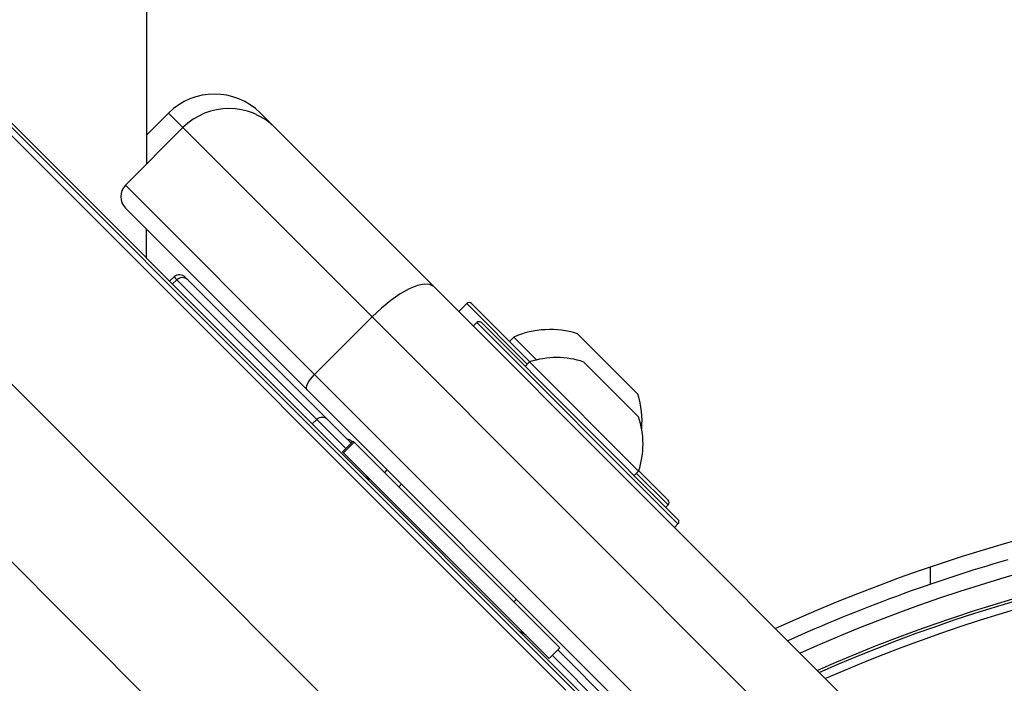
# Model space of a CAD drawing. Header units: millimetres. Extents: x 10 to 13239, y 20 to 10604.
# Tile 74 of 139: x 3859 to 3919, y 7237 to 7278. Entities that reach past the tile are written whole.
import ezdxf

# ---------------------------------------------------------------- set-up
doc = ezdxf.new("R2010")
doc.units = ezdxf.units.MM

msp = doc.modelspace()

# ---------------------------------------------------------------- linework, layer by layer
at = {"color": 8, "linetype": 'Continuous', "lineweight": 25}
for p, q in [((3892.436, 7236.711), (3171.353, 7957.794)), ((3884.551, 7229.325), (3163.311, 7950.565)), ((3868.896, 7271.284), (3868.004, 7272.176)), ((3868.524, 7261.935), (3868.245, 7261.682)), ((3868.35, 7262.109), (3868.524, 7261.935)), ((3886.391, 7260.436), (3886.354, 7260.473)), ((3890.074, 7256.753), (3886.391, 7260.436)), ((3899.337, 7246.924), (3886.963, 7259.298)), ((3877.12, 7253.339), (3876.841, 7253.086)), ((3877.12, 7253.339), (3878.902, 7251.558)), ((3898.728, 7248.099), (3896.792, 7250.035)), ((3880.504, 7222.445), (3855.793, 7247.156)), ((3914.867, 7243.222), (3914.867, 7244.278)), ((3891.613, 7238.846), (3898.908, 7231.552))]:
    msp.add_line(p, q, dxfattribs=at)
at = {"color": 7, "linetype": 'Continuous', "lineweight": 25}
for p, q in [((3893.906, 7235.746), (3289.077, 7840.574)), ((3895.377, 7234.55), (3755.406, 7374.521)), ((3866.665, 7270.837), (3868.004, 7272.176)), ((3873.661, 7272.176), (3874.553, 7271.284)), ((3865.361, 7267.748), (3868.896, 7271.284)), ((3880.528, 7259.652), (3868.896, 7271.284)), ((3874.553, 7271.284), (3884.324, 7261.513)), ((3865.361, 7267.748), (3876.992, 7256.117)), ((3876.527, 7255.168), (3865.361, 7266.334)), ((3866.662, 7263.265), (3866.663, 7265.032)), ((3868.35, 7262.109), (3868.07, 7261.857)), ((3868.524, 7261.935), (3877.12, 7253.339)), ((3869.196, 7261.933), (3869.038, 7262.091)), ((3877.792, 7253.337), (3869.196, 7261.933)), ((3884.324, 7261.513), (3914.311, 7231.526)), ((3886.354, 7260.473), (3885.859, 7259.978)), ((3886.637, 7260.473), (3886.673, 7260.437)), ((3886.673, 7260.437), (3890.223, 7256.887)), ((3876.992, 7256.117), (3880.528, 7259.652)), ((3910.515, 7229.665), (3880.528, 7259.652)), ((3886.963, 7259.298), (3886.751, 7259.086)), ((3887.246, 7259.298), (3899.337, 7247.207)), ((3893.16, 7258.617), (3896.872, 7254.905)), ((3889.239, 7258.409), (3888.97, 7258.14)), ((3889.239, 7258.409), (3890.642, 7257.005)), ((3890.202, 7256.88), (3889.933, 7256.611)), ((3890.202, 7256.88), (3896.919, 7250.162)), ((3893.557, 7256.876), (3896.916, 7253.518)), ((3876.992, 7256.117), (3906.98, 7226.13)), ((3906.514, 7225.181), (3876.527, 7255.168)), ((3879.237, 7251.893), (3877.792, 7253.337)), ((3879.36, 7252.016), (3878.706, 7251.362)), ((3878.778, 7251.291), (3879.432, 7251.945)), ((3879.307, 7251.963), (3879.273, 7251.998)), ((3879.432, 7251.945), (3879.36, 7252.016)), ((3879.432, 7251.945), (3892.072, 7239.305)), ((3878.706, 7251.362), (3878.778, 7251.291)), ((3878.778, 7251.291), (3891.418, 7238.651)), ((3881.439, 7250.256), (3881.28, 7250.097)), ((3881.439, 7250.256), (3881.28, 7250.097)), ((3896.65, 7249.894), (3896.919, 7250.162)), ((3896.926, 7250.184), (3898.728, 7248.382)), ((3882.331, 7249.363), (3882.172, 7249.204)), ((3882.331, 7249.363), (3882.172, 7249.204)), ((3898.587, 7247.958), (3898.728, 7248.099)), ((3899.125, 7246.712), (3899.337, 7246.924)), ((3889.243, 7242.133), (3889.403, 7242.292)), ((3889.243, 7242.133), (3889.403, 7242.292)), ((3891.418, 7238.651), (3892.072, 7239.305)), ((3898.89, 7232.24), (3891.948, 7239.181))]:
    msp.add_line(p, q, dxfattribs=at)
at = {"color": 7, "linetype": 'Continuous', "lineweight": 25, "flags": 128}
for points in [[(3866.665, 7269.052), (3866.676, 7293.485), (3866.696, 7336.317), (3866.715, 7379.15), (3866.735, 7421.982), (3866.755, 7464.815), (3866.775, 7507.647), (3866.796, 7550.48), (3866.816, 7593.313), (3866.836, 7636.145), (3866.857, 7678.978), (3866.878, 7721.81), (3866.898, 7764.643), (3866.919, 7807.475), (3866.94, 7850.308), (3866.961, 7893.14), (3866.983, 7935.973)], [(3884.324, 7261.513), (3884.081, 7261.648), (3883.738, 7261.668), (3883.31, 7261.574), (3882.811, 7261.369), (3882.262, 7261.061), (3881.684, 7260.661), (3881.098, 7260.185), (3880.528, 7259.652)], [(3876.527, 7255.168), (3876.494, 7255.229), (3876.488, 7255.314), (3876.512, 7255.421), (3876.563, 7255.546), (3876.64, 7255.683), (3876.74, 7255.828), (3876.859, 7255.974), (3876.992, 7256.117)]]:
    msp.add_lwpolyline(points, dxfattribs=at)
at = {"color": 7, "linetype": 'Continuous', "lineweight": 25}
for centre, radius, start, end in [((3870.833, 7269.348), 4, 45, 135), ((3871.725, 7268.455), 4, 45, 135), ((3866.068, 7267.041), 1, 135, 225), ((3868.685, 7261.737), 0.5, 45, 132), ((3868.859, 7261.581), 0.487, 46.30027, 133.42276), ((3886.495, 7260.332), 0.2, 45, 135), ((3887.104, 7259.157), 0.2, 45, 135), ((3891.48, 7253.226), 5.647, 72.70087, 113.38979), ((3891.874, 7251.835), 5.315, 71.54087, 108.33838), ((3891.48, 7253.226), 5.647, 355.25951, 17.29913), ((3877.455, 7252.985), 0.487, 46.30027, 133.42276), ((3891.874, 7251.835), 5.315, 341.66162, 18.45913), ((3878.919, 7251.644), 0.5, 45, 81.8699), ((3947.344, 7148.642), 101, 65.42677, 114.57323), ((3898.587, 7248.24), 0.2, 315, 45), ((3947.344, 7148.642), 99, 65.85846, 114.14154), ((3899.196, 7247.065), 0.2, 315, 45), ((3947.344, 7148.642), 97.598, 66.17238, 113.82762), ((3947.344, 7148.642), 100, 106.09062, 114.3597), ((3889.296, 7239.358), 1, 45, 70.84193)]:
    msp.add_arc(centre, radius, start, end, dxfattribs=at)
at = {"color": 8, "linetype": 'Continuous', "lineweight": 25}
for radius, start, end in [(97.598, 66.1724, 113.8276), (97.434, 66.20971, 113.79029), (96.934, 66.32441, 113.67559)]:
    msp.add_arc((3947.344, 7148.642), radius, start, end, dxfattribs=at)
at = {"color": 7, "linetype": 'Continuous', "lineweight": 25}
for points, knots in [([(3880.333, 7249.594), (3880.32, 7249.641), (3880.281, 7249.774), (3880.188, 7249.875), (3880.128, 7249.94)], [0, 0, 0, 0, 0.352331, 1, 1, 1, 1]), ([(3880.162, 7249.883), (3880.217, 7249.822), (3880.292, 7249.739), (3880.317, 7249.632), (3880.323, 7249.604)], [0, 0, 0, 0, 0.7434245, 1, 1, 1, 1])]:
    msp.add_open_spline(points, degree=3, knots=knots, dxfattribs=at)

doc.saveas('drawing.dxf')
